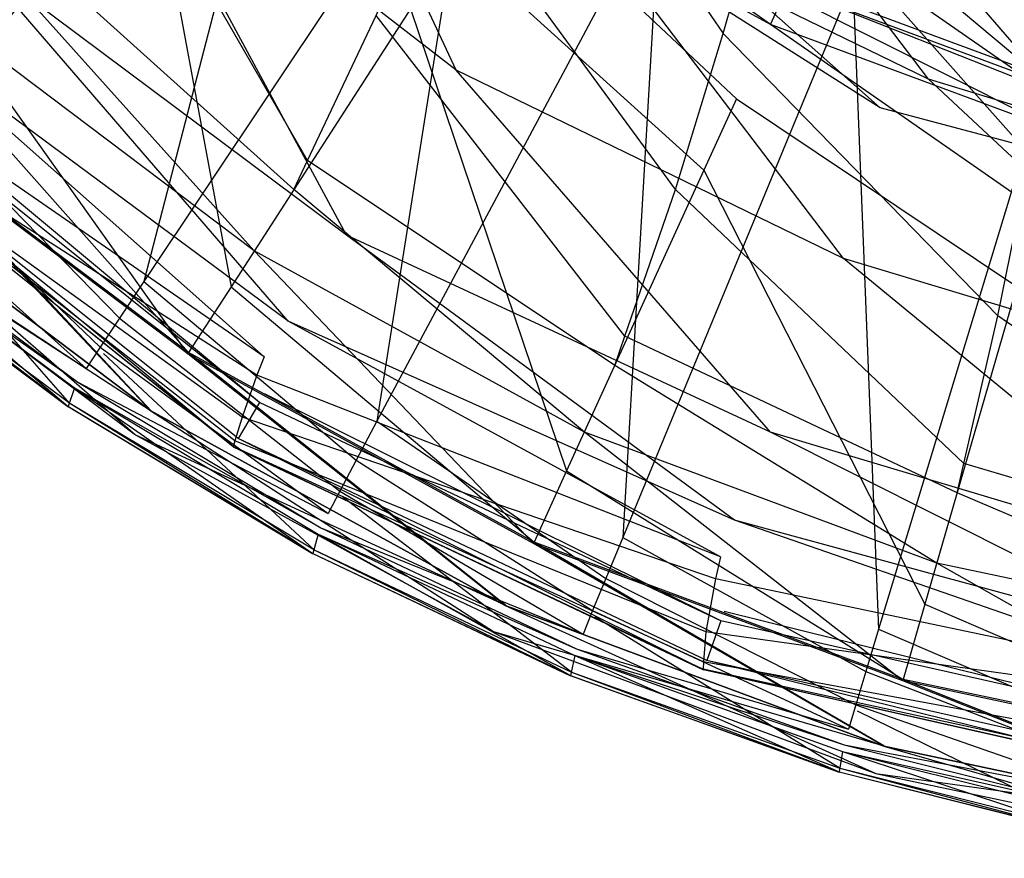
# Model space of a CAD drawing. Extents: x 0 to 0.376, y -0.701 to 0.
# Tile 2 of 62: x 0.08 to 0.144, y -0.698 to -0.644. Entities that reach past the tile are written whole.
import ezdxf

# ---------------------------------------------------------------- set-up
doc = ezdxf.new("R2010")
doc.units = 0
for name, color, linetype in [('L0_WC_N_567710__1___REPLACEMTFO', 7, 'CONTINUOUS'), ('L1_WC_N_567710__0___REPLACEMTFO', 7, 'CONTINUOUS'), ('L2_SITZ_N_567710__0___REPLACEMT', 7, 'CONTINUOUS'), ('L3_DECKEL_N_567710__0___REPLACE', 7, 'CONTINUOUS')]:
    doc.layers.add(name, color=color, linetype=linetype)

msp = doc.modelspace()

# ---------------------------------------------------------------- linework, layer by layer
at = {"layer": 'L0_WC_N_567710__1___REPLACEMTFO', "color": 8}
for points, invisible_edges in [([(0.072971, -0.614643, 0.400031), (0.074332, -0.646227, 0.400031), (0.088365, -0.63009, 0.400031), (0.072971, -0.614643, 0.400031)], 14), ([(0.111438, -0.623547, 0.276403), (0.125944, -0.644751, 0.296512), (0.107506, -0.633875, 0.297571), (0.111438, -0.623547, 0.276403)], 14), ([(0.125944, -0.644751, 0.296512), (0.111438, -0.623547, 0.276403), (0.129085, -0.633771, 0.275095), (0.125944, -0.644751, 0.296512)], 13), ([(0.080319, -0.63878, 0.344577), (0.085677, -0.629802, 0.321141), (0.099066, -0.652964, 0.344425), (0.080319, -0.63878, 0.344577)], 14), ([(0.099066, -0.652964, 0.344425), (0.085677, -0.629802, 0.321141), (0.103508, -0.643587, 0.320552), (0.099066, -0.652964, 0.344425)], 14), ([(0.094115, -0.661133, 0.400031), (0.088365, -0.63009, 0.400031), (0.074332, -0.646227, 0.400031), (0.094115, -0.661133, 0.400031)], 13), ([(0.088365, -0.63009, 0.400031), (0.094115, -0.661133, 0.400031), (0.105717, -0.643163, 0.400031), (0.088365, -0.63009, 0.400031)], 14), ([(0.129018, -0.644167, 0.397378), (0.112531, -0.632609, 0.392146), (0.11134, -0.634462, 0.397424), (0.129018, -0.644167, 0.397378)], 14), ([(0.112531, -0.632609, 0.392146), (0.129018, -0.644167, 0.397378), (0.129931, -0.642162, 0.3921), (0.112531, -0.632609, 0.392146)], 13), ([(0.125944, -0.644751, 0.296512), (0.129085, -0.633771, 0.275095), (0.145813, -0.65266, 0.295735), (0.125944, -0.644751, 0.296512)], 14), ([(0.145813, -0.65266, 0.295735), (0.129085, -0.633771, 0.275095), (0.147994, -0.641243, 0.274089), (0.145813, -0.65266, 0.295735)], 14), ([(0.103508, -0.643587, 0.320552), (0.107506, -0.633875, 0.297571), (0.122863, -0.654856, 0.319884), (0.103508, -0.643587, 0.320552)], 14), ([(0.122863, -0.654856, 0.319884), (0.107506, -0.633875, 0.297571), (0.125944, -0.644751, 0.296512), (0.122863, -0.654856, 0.319884)], 14), ([(0.130599, -0.634291, 0.347291), (0.146207, -0.64736, 0.341003), (0.127758, -0.640506, 0.340843), (0.130599, -0.634291, 0.347291)], 13), ([(0.146207, -0.64736, 0.341003), (0.130599, -0.634291, 0.347291), (0.14811, -0.640797, 0.34745), (0.146207, -0.64736, 0.341003)], 14), ([(0.126817, -0.648979, 0.400031), (0.11134, -0.634462, 0.397424), (0.108466, -0.638904, 0.400031), (0.126817, -0.648979, 0.400031)], 14), ([(0.129018, -0.644167, 0.397378), (0.11134, -0.634462, 0.397424), (0.126817, -0.648979, 0.400031), (0.129018, -0.644167, 0.397378)], 14), ([(0.079247, -0.640575, 0.349265), (0.080319, -0.63878, 0.344577), (0.098178, -0.65484, 0.3492), (0.079247, -0.640575, 0.349265)], 14), ([(0.098178, -0.65484, 0.3492), (0.080319, -0.63878, 0.344577), (0.099066, -0.652964, 0.344425), (0.098178, -0.65484, 0.3492)], 14), ([(0.12471, -0.653591, 0.400031), (0.108466, -0.638904, 0.400031), (0.105717, -0.643163, 0.400031), (0.12471, -0.653591, 0.400031)], 13), ([(0.108466, -0.638904, 0.400031), (0.12471, -0.653591, 0.400031), (0.126817, -0.648979, 0.400031), (0.108466, -0.638904, 0.400031)], 14), ([(0.079247, -0.640575, 0.349265), (0.095615, -0.65881, 0.349192), (0.076146, -0.644141, 0.349258), (0.079247, -0.640575, 0.349265)], 13), ([(0.095615, -0.65881, 0.349192), (0.079247, -0.640575, 0.349265), (0.098178, -0.65484, 0.3492), (0.095615, -0.65881, 0.349192)], 14), ([(0.129968, -0.641718, 0.38957), (0.148437, -0.648581, 0.389549), (0.148132, -0.641325, 0.350305), (0.129968, -0.641718, 0.38957)], 14), ([(0.148456, -0.649047, 0.392068), (0.129968, -0.641718, 0.38957), (0.129931, -0.642162, 0.3921), (0.148456, -0.649047, 0.392068)], 14), ([(0.129968, -0.641718, 0.38957), (0.148456, -0.649047, 0.392068), (0.148437, -0.648581, 0.389549), (0.129968, -0.641718, 0.38957)], 13), ([(0.147845, -0.651164, 0.397346), (0.129931, -0.642162, 0.3921), (0.129018, -0.644167, 0.397378), (0.147845, -0.651164, 0.397346)], 14), ([(0.129931, -0.642162, 0.3921), (0.147845, -0.651164, 0.397346), (0.148456, -0.649047, 0.392068), (0.129931, -0.642162, 0.3921)], 13), ([(0.115822, -0.673051, 0.400031), (0.105717, -0.643163, 0.400031), (0.094115, -0.661133, 0.400031), (0.115822, -0.673051, 0.400031)], 13), ([(0.105717, -0.643163, 0.400031), (0.115822, -0.673051, 0.400031), (0.12471, -0.653591, 0.400031), (0.105717, -0.643163, 0.400031)], 14), ([(0.099066, -0.652964, 0.344425), (0.103508, -0.643587, 0.320552), (0.11959, -0.664339, 0.34427), (0.099066, -0.652964, 0.344425)], 14), ([(0.11959, -0.664339, 0.34427), (0.103508, -0.643587, 0.320552), (0.122863, -0.654856, 0.319884), (0.11959, -0.664339, 0.34427)], 14), ([(0.076146, -0.644141, 0.349258), (0.091314, -0.665471, 0.349179), (0.070945, -0.650123, 0.349247), (0.076146, -0.644141, 0.349258)], 13), ([(0.091314, -0.665471, 0.349179), (0.076146, -0.644141, 0.349258), (0.095615, -0.65881, 0.349192), (0.091314, -0.665471, 0.349179)], 14), ([(0.14637, -0.656246, 0.400031), (0.129018, -0.644167, 0.397378), (0.126817, -0.648979, 0.400031), (0.14637, -0.656246, 0.400031)], 14), ([(0.147845, -0.651164, 0.397346), (0.129018, -0.644167, 0.397378), (0.14637, -0.656246, 0.400031), (0.147845, -0.651164, 0.397346)], 14), ([(0.122863, -0.654856, 0.319884), (0.125944, -0.644751, 0.296512), (0.143715, -0.663015, 0.319423), (0.122863, -0.654856, 0.319884)], 14), ([(0.143715, -0.663015, 0.319423), (0.125944, -0.644751, 0.296512), (0.145813, -0.65266, 0.295735), (0.143715, -0.663015, 0.319423)], 14), ([(0.091366, -0.665392, 0.400031), (0.074332, -0.646227, 0.400031), (0.071006, -0.650052, 0.400031), (0.091366, -0.665392, 0.400031)], 13), ([(0.074332, -0.646227, 0.400031), (0.091366, -0.665392, 0.400031), (0.094115, -0.661133, 0.400031), (0.074332, -0.646227, 0.400031)], 14), ([(0.144959, -0.661116, 0.400031), (0.126817, -0.648979, 0.400031), (0.12471, -0.653591, 0.400031), (0.144959, -0.661116, 0.400031)], 13), ([(0.126817, -0.648979, 0.400031), (0.144959, -0.661116, 0.400031), (0.14637, -0.656246, 0.400031), (0.126817, -0.648979, 0.400031)], 14), ([(0.070945, -0.650123, 0.349247), (0.088921, -0.669171, 0.350994), (0.068051, -0.653445, 0.351064), (0.070945, -0.650123, 0.349247)], 13), ([(0.088942, -0.669152, 0.397694), (0.071006, -0.650052, 0.400031), (0.068074, -0.653429, 0.397763), (0.088942, -0.669152, 0.397694)], 14), ([(0.088921, -0.669171, 0.350994), (0.070945, -0.650123, 0.349247), (0.091314, -0.665471, 0.349179), (0.088921, -0.669171, 0.350994)], 14), ([(0.091366, -0.665392, 0.400031), (0.071006, -0.650052, 0.400031), (0.088942, -0.669152, 0.397694), (0.091366, -0.665392, 0.400031)], 14), ([(0.143715, -0.663015, 0.319423), (0.145813, -0.65266, 0.295735), (0.165623, -0.668029, 0.319132), (0.143715, -0.663015, 0.319423)], 14), ([(0.06685, -0.654832, 0.393294), (0.088942, -0.669152, 0.397694), (0.068074, -0.653429, 0.397763), (0.06685, -0.654832, 0.393294)], 14), ([(0.068051, -0.653445, 0.351064), (0.087929, -0.670715, 0.355391), (0.06685, -0.654832, 0.355461), (0.068051, -0.653445, 0.351064)], 14), ([(0.087929, -0.670715, 0.355391), (0.068051, -0.653445, 0.351064), (0.088921, -0.669171, 0.350994), (0.087929, -0.670715, 0.355391)], 13), ([(0.098178, -0.65484, 0.3492), (0.099066, -0.652964, 0.344425), (0.118935, -0.666236, 0.349148), (0.098178, -0.65484, 0.3492)], 14), ([(0.118935, -0.666236, 0.349148), (0.099066, -0.652964, 0.344425), (0.11959, -0.664339, 0.34427), (0.118935, -0.666236, 0.349148)], 14), ([(0.139005, -0.681666, 0.400031), (0.12471, -0.653591, 0.400031), (0.115822, -0.673051, 0.400031), (0.139005, -0.681666, 0.400031)], 13), ([(0.12471, -0.653591, 0.400031), (0.139005, -0.681666, 0.400031), (0.144959, -0.661116, 0.400031), (0.12471, -0.653591, 0.400031)], 14), ([(0.087929, -0.670715, 0.360292), (0.06685, -0.654832, 0.355461), (0.087929, -0.670715, 0.355391), (0.087929, -0.670715, 0.360292)], 13), ([(0.06685, -0.654832, 0.355461), (0.087929, -0.670715, 0.360292), (0.06685, -0.654832, 0.360362), (0.06685, -0.654832, 0.355461)], 14), ([(0.087929, -0.670715, 0.388798), (0.06685, -0.654832, 0.360362), (0.087929, -0.670715, 0.360292), (0.087929, -0.670715, 0.388798)], 13), ([(0.06685, -0.654832, 0.360362), (0.087929, -0.670715, 0.388798), (0.06685, -0.654832, 0.388868), (0.06685, -0.654832, 0.360362)], 14), ([(0.088942, -0.669152, 0.397694), (0.06685, -0.654832, 0.393294), (0.087929, -0.670715, 0.393225), (0.088942, -0.669152, 0.397694)], 13), ([(0.087929, -0.670715, 0.393225), (0.06685, -0.654832, 0.388868), (0.087929, -0.670715, 0.388798), (0.087929, -0.670715, 0.393225)], 13), ([(0.06685, -0.654832, 0.388868), (0.087929, -0.670715, 0.393225), (0.06685, -0.654832, 0.393294), (0.06685, -0.654832, 0.388868)], 14), ([(0.098178, -0.65484, 0.3492), (0.116971, -0.670535, 0.349139), (0.095615, -0.65881, 0.349192), (0.098178, -0.65484, 0.3492)], 13), ([(0.116971, -0.670535, 0.349139), (0.098178, -0.65484, 0.3492), (0.118935, -0.666236, 0.349148), (0.116971, -0.670535, 0.349139)], 14), ([(0.11959, -0.664339, 0.34427), (0.122863, -0.654856, 0.319884), (0.141528, -0.67256, 0.344163), (0.11959, -0.664339, 0.34427)], 14), ([(0.141528, -0.67256, 0.344163), (0.122863, -0.654856, 0.319884), (0.143715, -0.663015, 0.319423), (0.141528, -0.67256, 0.344163)], 14), ([(0.095615, -0.65881, 0.349192), (0.113677, -0.677748, 0.349124), (0.091314, -0.665471, 0.349179), (0.095615, -0.65881, 0.349192)], 13), ([(0.113677, -0.677748, 0.349124), (0.095615, -0.65881, 0.349192), (0.116971, -0.670535, 0.349139), (0.113677, -0.677748, 0.349124)], 14), ([(0.113716, -0.677663, 0.400031), (0.094115, -0.661133, 0.400031), (0.091366, -0.665392, 0.400031), (0.113716, -0.677663, 0.400031)], 13), ([(0.094115, -0.661133, 0.400031), (0.113716, -0.677663, 0.400031), (0.115822, -0.673051, 0.400031), (0.094115, -0.661133, 0.400031)], 14), ([(0.163244, -0.686806, 0.400031), (0.144959, -0.661116, 0.400031), (0.139005, -0.681666, 0.400031), (0.163244, -0.686806, 0.400031)], 13), ([(0.141528, -0.67256, 0.344163), (0.143715, -0.663015, 0.319423), (0.164502, -0.677493, 0.344097), (0.141528, -0.67256, 0.344163)], 14), ([(0.164502, -0.677493, 0.344097), (0.143715, -0.663015, 0.319423), (0.165623, -0.668029, 0.319132), (0.164502, -0.677493, 0.344097)], 14), ([(0.118935, -0.666236, 0.349148), (0.11959, -0.664339, 0.34427), (0.14109, -0.674469, 0.349111), (0.118935, -0.666236, 0.349148)], 14), ([(0.14109, -0.674469, 0.349111), (0.11959, -0.664339, 0.34427), (0.141528, -0.67256, 0.344163), (0.14109, -0.674469, 0.349111)], 14), ([(0.091314, -0.665471, 0.349179), (0.111843, -0.681756, 0.350938), (0.088921, -0.669171, 0.350994), (0.091314, -0.665471, 0.349179)], 13), ([(0.111859, -0.681733, 0.397638), (0.091366, -0.665392, 0.400031), (0.088942, -0.669152, 0.397694), (0.111859, -0.681733, 0.397638)], 14), ([(0.111843, -0.681756, 0.350938), (0.091314, -0.665471, 0.349179), (0.113677, -0.677748, 0.349124), (0.111843, -0.681756, 0.350938)], 14), ([(0.113716, -0.677663, 0.400031), (0.091366, -0.665392, 0.400031), (0.111859, -0.681733, 0.397638), (0.113716, -0.677663, 0.400031)], 14), ([(0.118935, -0.666236, 0.349148), (0.139775, -0.679009, 0.349101), (0.116971, -0.670535, 0.349139), (0.118935, -0.666236, 0.349148)], 13), ([(0.139775, -0.679009, 0.349101), (0.118935, -0.666236, 0.349148), (0.14109, -0.674469, 0.349111), (0.139775, -0.679009, 0.349101)], 14), ([(0.087929, -0.670715, 0.393225), (0.111859, -0.681733, 0.397638), (0.088942, -0.669152, 0.397694), (0.087929, -0.670715, 0.393225)], 14), ([(0.088921, -0.669171, 0.350994), (0.111083, -0.683427, 0.355334), (0.087929, -0.670715, 0.355391), (0.088921, -0.669171, 0.350994)], 14), ([(0.111083, -0.683427, 0.355334), (0.088921, -0.669171, 0.350994), (0.111843, -0.681756, 0.350938), (0.111083, -0.683427, 0.355334)], 13), ([(0.111083, -0.683427, 0.360235), (0.087929, -0.670715, 0.355391), (0.111083, -0.683427, 0.355334), (0.111083, -0.683427, 0.360235)], 13), ([(0.087929, -0.670715, 0.355391), (0.111083, -0.683427, 0.360235), (0.087929, -0.670715, 0.360292), (0.087929, -0.670715, 0.355391)], 14), ([(0.111083, -0.683427, 0.388741), (0.087929, -0.670715, 0.360292), (0.111083, -0.683427, 0.360235), (0.111083, -0.683427, 0.388741)], 13), ([(0.087929, -0.670715, 0.360292), (0.111083, -0.683427, 0.388741), (0.087929, -0.670715, 0.388798), (0.087929, -0.670715, 0.360292)], 14), ([(0.111859, -0.681733, 0.397638), (0.087929, -0.670715, 0.393225), (0.111083, -0.683427, 0.393168), (0.111859, -0.681733, 0.397638)], 13), ([(0.111083, -0.683427, 0.393168), (0.087929, -0.670715, 0.388798), (0.111083, -0.683427, 0.388741), (0.111083, -0.683427, 0.393168)], 13), ([(0.087929, -0.670715, 0.388798), (0.111083, -0.683427, 0.393168), (0.087929, -0.670715, 0.393225), (0.087929, -0.670715, 0.388798)], 14), ([(0.116971, -0.670535, 0.349139), (0.137568, -0.686627, 0.349084), (0.113677, -0.677748, 0.349124), (0.116971, -0.670535, 0.349139)], 13), ([(0.137568, -0.686627, 0.349084), (0.116971, -0.670535, 0.349139), (0.139775, -0.679009, 0.349101), (0.137568, -0.686627, 0.349084)], 14), ([(0.14109, -0.674469, 0.349111), (0.141528, -0.67256, 0.344163), (0.164277, -0.679386, 0.349089), (0.14109, -0.674469, 0.349111)], 14), ([(0.164277, -0.679386, 0.349089), (0.141528, -0.67256, 0.344163), (0.164502, -0.677493, 0.344097), (0.164277, -0.679386, 0.349089)], 14), ([(0.137594, -0.686536, 0.400031), (0.115822, -0.673051, 0.400031), (0.113716, -0.677663, 0.400031), (0.137594, -0.686536, 0.400031)], 13), ([(0.115822, -0.673051, 0.400031), (0.137594, -0.686536, 0.400031), (0.139005, -0.681666, 0.400031), (0.115822, -0.673051, 0.400031)], 14), ([(0.14109, -0.674469, 0.349111), (0.163625, -0.684067, 0.349079), (0.139775, -0.679009, 0.349101), (0.14109, -0.674469, 0.349111)], 13), ([(0.163625, -0.684067, 0.349079), (0.14109, -0.674469, 0.349111), (0.164277, -0.679386, 0.349089), (0.163625, -0.684067, 0.349079)], 14), ([(0.13635, -0.690834, 0.397597), (0.113716, -0.677663, 0.400031), (0.111859, -0.681733, 0.397638), (0.13635, -0.690834, 0.397597)], 14), ([(0.137594, -0.686536, 0.400031), (0.113716, -0.677663, 0.400031), (0.13635, -0.690834, 0.397597), (0.137594, -0.686536, 0.400031)], 14), ([(0.113677, -0.677748, 0.349124), (0.13634, -0.69086, 0.350897), (0.111843, -0.681756, 0.350938), (0.113677, -0.677748, 0.349124)], 13), ([(0.13634, -0.69086, 0.350897), (0.113677, -0.677748, 0.349124), (0.137568, -0.686627, 0.349084), (0.13634, -0.69086, 0.350897)], 14), ([(0.139775, -0.679009, 0.349101), (0.162532, -0.69192, 0.349061), (0.137568, -0.686627, 0.349084), (0.139775, -0.679009, 0.349101)], 13), ([(0.162532, -0.69192, 0.349061), (0.139775, -0.679009, 0.349101), (0.163625, -0.684067, 0.349079), (0.162532, -0.69192, 0.349061)], 14), ([(0.111083, -0.683427, 0.393168), (0.13635, -0.690834, 0.397597), (0.111859, -0.681733, 0.397638), (0.111083, -0.683427, 0.393168)], 14), ([(0.111843, -0.681756, 0.350938), (0.13583, -0.692623, 0.355294), (0.111083, -0.683427, 0.355334), (0.111843, -0.681756, 0.350938)], 14), ([(0.13583, -0.692623, 0.355294), (0.111843, -0.681756, 0.350938), (0.13634, -0.69086, 0.350897), (0.13583, -0.692623, 0.355294)], 13), ([(0.162545, -0.691827, 0.400031), (0.139005, -0.681666, 0.400031), (0.137594, -0.686536, 0.400031), (0.162545, -0.691827, 0.400031)], 13), ([(0.139005, -0.681666, 0.400031), (0.162545, -0.691827, 0.400031), (0.163244, -0.686806, 0.400031), (0.139005, -0.681666, 0.400031)], 14), ([(0.13583, -0.692623, 0.360194), (0.111083, -0.683427, 0.355334), (0.13583, -0.692623, 0.355294), (0.13583, -0.692623, 0.360194)], 13), ([(0.111083, -0.683427, 0.355334), (0.13583, -0.692623, 0.360194), (0.111083, -0.683427, 0.360235), (0.111083, -0.683427, 0.355334)], 14), ([(0.13583, -0.692623, 0.3887), (0.111083, -0.683427, 0.360235), (0.13583, -0.692623, 0.360194), (0.13583, -0.692623, 0.3887)], 13), ([(0.111083, -0.683427, 0.360235), (0.13583, -0.692623, 0.3887), (0.111083, -0.683427, 0.388741), (0.111083, -0.683427, 0.360235)], 14), ([(0.13635, -0.690834, 0.397597), (0.111083, -0.683427, 0.393168), (0.13583, -0.692623, 0.393127), (0.13635, -0.690834, 0.397597)], 13), ([(0.13583, -0.692623, 0.393127), (0.111083, -0.683427, 0.388741), (0.13583, -0.692623, 0.3887), (0.13583, -0.692623, 0.393127)], 13), ([(0.111083, -0.683427, 0.388741), (0.13583, -0.692623, 0.393127), (0.111083, -0.683427, 0.393168), (0.111083, -0.683427, 0.388741)], 14), ([(0.137568, -0.686627, 0.349084), (0.161923, -0.696286, 0.350874), (0.13634, -0.69086, 0.350897), (0.137568, -0.686627, 0.349084)], 13), ([(0.161929, -0.696258, 0.397573), (0.137594, -0.686536, 0.400031), (0.13635, -0.690834, 0.397597), (0.161929, -0.696258, 0.397573)], 14), ([(0.161923, -0.696286, 0.350874), (0.137568, -0.686627, 0.349084), (0.162532, -0.69192, 0.349061), (0.161923, -0.696286, 0.350874)], 14), ([(0.162545, -0.691827, 0.400031), (0.137594, -0.686536, 0.400031), (0.161929, -0.696258, 0.397573), (0.162545, -0.691827, 0.400031)], 14), ([(0.13583, -0.692623, 0.393127), (0.161929, -0.696258, 0.397573), (0.13635, -0.690834, 0.397597), (0.13583, -0.692623, 0.393127)], 14), ([(0.13634, -0.69086, 0.350897), (0.161671, -0.698103, 0.35527), (0.13583, -0.692623, 0.355294), (0.13634, -0.69086, 0.350897)], 14), ([(0.161671, -0.698103, 0.35527), (0.13634, -0.69086, 0.350897), (0.161923, -0.696286, 0.350874), (0.161671, -0.698103, 0.35527)], 13), ([(0.161671, -0.698103, 0.36017), (0.13583, -0.692623, 0.355294), (0.161671, -0.698103, 0.35527), (0.161671, -0.698103, 0.36017)], 13), ([(0.13583, -0.692623, 0.355294), (0.161671, -0.698103, 0.36017), (0.13583, -0.692623, 0.360194), (0.13583, -0.692623, 0.355294)], 14), ([(0.161671, -0.698103, 0.388676), (0.13583, -0.692623, 0.360194), (0.161671, -0.698103, 0.36017), (0.161671, -0.698103, 0.388676)], 13), ([(0.13583, -0.692623, 0.360194), (0.161671, -0.698103, 0.388676), (0.13583, -0.692623, 0.3887), (0.13583, -0.692623, 0.360194)], 14), ([(0.161929, -0.696258, 0.397573), (0.13583, -0.692623, 0.393127), (0.161671, -0.698103, 0.393103), (0.161929, -0.696258, 0.397573)], 13), ([(0.161671, -0.698103, 0.393103), (0.13583, -0.692623, 0.3887), (0.161671, -0.698103, 0.388676), (0.161671, -0.698103, 0.393103)], 13), ([(0.13583, -0.692623, 0.3887), (0.161671, -0.698103, 0.393103), (0.13583, -0.692623, 0.393127), (0.13583, -0.692623, 0.3887)], 14)]:
    msp.add_3dface(points, dxfattribs=dict(at, invisible_edges=invisible_edges))
at = {"layer": 'L1_WC_N_567710__0___REPLACEMTFO', "color": 8}
for points, invisible_edges in [([(0.074382, -0.610323, 0.355781), (0.136104, -0.649571, 0.336685), (0.092029, -0.610323, 0.320496), (0.074382, -0.610323, 0.355781)], 13), ([(0.136104, -0.649571, 0.336685), (0.074382, -0.610323, 0.355781), (0.126554, -0.649571, 0.355781), (0.136104, -0.649571, 0.336685)], 14), ([(0.092029, -0.610323, 0.320496), (0.148303, -0.649571, 0.320496), (0.114569, -0.610323, 0.290584), (0.092029, -0.610323, 0.320496)], 13), ([(0.148303, -0.649571, 0.320496), (0.092029, -0.610323, 0.320496), (0.136104, -0.649571, 0.336685), (0.148303, -0.649571, 0.320496)], 14), ([(0.114569, -0.610323, 0.290584), (0.16656, -0.649571, 0.30968), (0.148303, -0.610323, 0.270597), (0.114569, -0.610323, 0.290584)], 13), ([(0.16656, -0.649571, 0.30968), (0.114569, -0.610323, 0.290584), (0.148303, -0.649571, 0.320496), (0.16656, -0.649571, 0.30968)], 14), ([(0.18806, -0.663353, 0.355781), (0.136104, -0.649571, 0.336685), (0.126554, -0.649571, 0.355781), (0.18806, -0.663353, 0.355781)], 14), ([(0.18806, -0.663353, 0.355781), (0.148303, -0.649571, 0.320496), (0.136104, -0.649571, 0.336685), (0.18806, -0.663353, 0.355781)], 14)]:
    msp.add_3dface(points, dxfattribs=dict(at, invisible_edges=invisible_edges))
at = {"layer": 'L2_SITZ_N_567710__0___REPLACEMT', "color": 8}
for points, invisible_edges in [([(0.108677, -0.647131, 0.423153), (0.096487, -0.620926, 0.420363), (0.086633, -0.630065, 0.422795), (0.108677, -0.647131, 0.423153)], 14), ([(0.11646, -0.636617, 0.420807), (0.096487, -0.620926, 0.420363), (0.108677, -0.647131, 0.423153), (0.11646, -0.636617, 0.420807)], 14), ([(0.139244, -0.647708, 0.421371), (0.123599, -0.627178, 0.41675), (0.11646, -0.636617, 0.420807), (0.139244, -0.647708, 0.421371)], 14), ([(0.144345, -0.637115, 0.417358), (0.123599, -0.627178, 0.41675), (0.139244, -0.647708, 0.421371), (0.144345, -0.637115, 0.417358)], 14), ([(0.101577, -0.657794, 0.42324), (0.086633, -0.630065, 0.422795), (0.077444, -0.63977, 0.42308), (0.101577, -0.657794, 0.42324)], 14), ([(0.108677, -0.647131, 0.423153), (0.086633, -0.630065, 0.422795), (0.101577, -0.657794, 0.42324), (0.108677, -0.647131, 0.423153)], 14), ([(0.133729, -0.659299, 0.42352), (0.11646, -0.636617, 0.420807), (0.108677, -0.647131, 0.423153), (0.133729, -0.659299, 0.42352)], 14), ([(0.139244, -0.647708, 0.421371), (0.11646, -0.636617, 0.420807), (0.133729, -0.659299, 0.42352), (0.139244, -0.647708, 0.421371)], 14), ([(0.163057, -0.654984, 0.42214), (0.144345, -0.637115, 0.417358), (0.139244, -0.647708, 0.421371), (0.163057, -0.654984, 0.42214)], 14), ([(0.097809, -0.663371, 0.422814), (0.077444, -0.63977, 0.42308), (0.07256, -0.64466, 0.422795), (0.097809, -0.663371, 0.422814)], 14), ([(0.101577, -0.657794, 0.42324), (0.077444, -0.63977, 0.42308), (0.097809, -0.663371, 0.422814), (0.101577, -0.657794, 0.42324)], 14), ([(0.096265, -0.665673, 0.42233), (0.07256, -0.64466, 0.422795), (0.070549, -0.646607, 0.422368), (0.096265, -0.665673, 0.42233)], 14), ([(0.097809, -0.663371, 0.422814), (0.07256, -0.64466, 0.422795), (0.096265, -0.665673, 0.42233), (0.097809, -0.663371, 0.422814)], 14), ([(0.070549, -0.646607, 0.422368), (0.069853, -0.64745, 0.419874), (0.096265, -0.665673, 0.42233), (0.070549, -0.646607, 0.422368)], 14), ([(0.129004, -0.670549, 0.423397), (0.108677, -0.647131, 0.423153), (0.101577, -0.657794, 0.42324), (0.129004, -0.670549, 0.423397)], 14), ([(0.133729, -0.659299, 0.42352), (0.108677, -0.647131, 0.423153), (0.129004, -0.670549, 0.423397), (0.133729, -0.659299, 0.42352)], 14), ([(0.094565, -0.670949, 0.401922), (0.068022, -0.649712, 0.401977), (0.069818, -0.647697, 0.401765), (0.094565, -0.670949, 0.401922)], 14), ([(0.069853, -0.64745, 0.419874), (0.068424, -0.649311, 0.413208), (0.095773, -0.666845, 0.419827), (0.069853, -0.64745, 0.419874)], 14), ([(0.07024, -0.647228, 0.401744), (0.095949, -0.668612, 0.401686), (0.069818, -0.647697, 0.401765), (0.07024, -0.647228, 0.401744)], 13), ([(0.095949, -0.668612, 0.401686), (0.094565, -0.670949, 0.401922), (0.069818, -0.647697, 0.401765), (0.095949, -0.668612, 0.401686)], 14), ([(0.096265, -0.665673, 0.42233), (0.069853, -0.64745, 0.419874), (0.095773, -0.666845, 0.419827), (0.096265, -0.665673, 0.42233)], 14), ([(0.095949, -0.668612, 0.401686), (0.07024, -0.647228, 0.401744), (0.096274, -0.66806, 0.401661), (0.095949, -0.668612, 0.401686)], 14), ([(0.16021, -0.667317, 0.423915), (0.139244, -0.647708, 0.421371), (0.133729, -0.659299, 0.42352), (0.16021, -0.667317, 0.423915)], 14), ([(0.163057, -0.654984, 0.42214), (0.139244, -0.647708, 0.421371), (0.16021, -0.667317, 0.423915), (0.163057, -0.654984, 0.42214)], 14), ([(0.068022, -0.649712, 0.401977), (0.094243, -0.671492, 0.402213), (0.067605, -0.65018, 0.402263), (0.068022, -0.649712, 0.401977)], 13), ([(0.068424, -0.649311, 0.413208), (0.067767, -0.650055, 0.407152), (0.09483, -0.66958, 0.41316), (0.068424, -0.649311, 0.413208)], 14), ([(0.094243, -0.671492, 0.402213), (0.068022, -0.649712, 0.401977), (0.094565, -0.670949, 0.401922), (0.094243, -0.671492, 0.402213)], 14), ([(0.095773, -0.666845, 0.419827), (0.068424, -0.649311, 0.413208), (0.09483, -0.66958, 0.41316), (0.095773, -0.666845, 0.419827)], 14), ([(0.094244, -0.671473, 0.403969), (0.067605, -0.65018, 0.402263), (0.094243, -0.671492, 0.402213), (0.094244, -0.671473, 0.403969)], 14), ([(0.067609, -0.650192, 0.40402), (0.067605, -0.65018, 0.402263), (0.094244, -0.671473, 0.403969), (0.067609, -0.650192, 0.40402)], 14), ([(0.067767, -0.650055, 0.407152), (0.067609, -0.650192, 0.40402), (0.094355, -0.671108, 0.407102), (0.067767, -0.650055, 0.407152)], 14), ([(0.094355, -0.671108, 0.407102), (0.067609, -0.650192, 0.40402), (0.094244, -0.671473, 0.403969), (0.094355, -0.671108, 0.407102)], 14), ([(0.09483, -0.66958, 0.41316), (0.067767, -0.650055, 0.407152), (0.094355, -0.671108, 0.407102), (0.09483, -0.66958, 0.41316)], 14), ([(0.126688, -0.676234, 0.422843), (0.101577, -0.657794, 0.42324), (0.097809, -0.663371, 0.422814), (0.126688, -0.676234, 0.422843)], 14), ([(0.129004, -0.670549, 0.423397), (0.101577, -0.657794, 0.42324), (0.126688, -0.676234, 0.422843), (0.129004, -0.670549, 0.423397)], 14), ([(0.157851, -0.679154, 0.423546), (0.133729, -0.659299, 0.42352), (0.129004, -0.670549, 0.423397), (0.157851, -0.679154, 0.423546)], 14), ([(0.16021, -0.667317, 0.423915), (0.133729, -0.659299, 0.42352), (0.157851, -0.679154, 0.423546), (0.16021, -0.667317, 0.423915)], 14), ([(0.125771, -0.678596, 0.422305), (0.097809, -0.663371, 0.422814), (0.096265, -0.665673, 0.42233), (0.125771, -0.678596, 0.422305)], 14), ([(0.126688, -0.676234, 0.422843), (0.097809, -0.663371, 0.422814), (0.125771, -0.678596, 0.422305), (0.126688, -0.676234, 0.422843)], 14), ([(0.096265, -0.665673, 0.42233), (0.095773, -0.666845, 0.419827), (0.125771, -0.678596, 0.422305), (0.096265, -0.665673, 0.42233)], 14), ([(0.095773, -0.666845, 0.419827), (0.09483, -0.66958, 0.41316), (0.12545, -0.680022, 0.419796), (0.095773, -0.666845, 0.419827)], 14), ([(0.125771, -0.678596, 0.422305), (0.095773, -0.666845, 0.419827), (0.12545, -0.680022, 0.419796), (0.125771, -0.678596, 0.422305)], 14), ([(0.096274, -0.66806, 0.401661), (0.125803, -0.682748, 0.401689), (0.095949, -0.668612, 0.401686), (0.096274, -0.66806, 0.401661)], 13), ([(0.125803, -0.682748, 0.401689), (0.096274, -0.66806, 0.401661), (0.126016, -0.682142, 0.401672), (0.125803, -0.682748, 0.401689)], 14), ([(0.124883, -0.685309, 0.401897), (0.094565, -0.670949, 0.401922), (0.095949, -0.668612, 0.401686), (0.124883, -0.685309, 0.401897)], 14), ([(0.125803, -0.682748, 0.401689), (0.124883, -0.685309, 0.401897), (0.095949, -0.668612, 0.401686), (0.125803, -0.682748, 0.401689)], 14), ([(0.09483, -0.66958, 0.41316), (0.094355, -0.671108, 0.407102), (0.124836, -0.683461, 0.413127), (0.09483, -0.66958, 0.41316)], 14), ([(0.12545, -0.680022, 0.419796), (0.09483, -0.66958, 0.41316), (0.124836, -0.683461, 0.413127), (0.12545, -0.680022, 0.419796)], 14), ([(0.156719, -0.684435, 0.422878), (0.129004, -0.670549, 0.423397), (0.126688, -0.676234, 0.422843), (0.156719, -0.684435, 0.422878)], 14), ([(0.157851, -0.679154, 0.423546), (0.129004, -0.670549, 0.423397), (0.156719, -0.684435, 0.422878), (0.157851, -0.679154, 0.423546)], 14), ([(0.094565, -0.670949, 0.401922), (0.124669, -0.685903, 0.402179), (0.094243, -0.671492, 0.402213), (0.094565, -0.670949, 0.401922)], 13), ([(0.094355, -0.671108, 0.407102), (0.094244, -0.671473, 0.403969), (0.12467, -0.6854, 0.407068), (0.094355, -0.671108, 0.407102)], 14), ([(0.124836, -0.683461, 0.413127), (0.094355, -0.671108, 0.407102), (0.12467, -0.6854, 0.407068), (0.124836, -0.683461, 0.413127)], 14), ([(0.124669, -0.685903, 0.402179), (0.094565, -0.670949, 0.401922), (0.124883, -0.685309, 0.401897), (0.124669, -0.685903, 0.402179)], 14), ([(0.094243, -0.671492, 0.402213), (0.12466, -0.68587, 0.403935), (0.094244, -0.671473, 0.403969), (0.094243, -0.671492, 0.402213)], 14), ([(0.12466, -0.68587, 0.403935), (0.094243, -0.671492, 0.402213), (0.124669, -0.685903, 0.402179), (0.12466, -0.68587, 0.403935)], 13), ([(0.12467, -0.6854, 0.407068), (0.094244, -0.671473, 0.403969), (0.12466, -0.68587, 0.403935), (0.12467, -0.6854, 0.407068)], 14), ([(0.156266, -0.68649, 0.422293), (0.126688, -0.676234, 0.422843), (0.125771, -0.678596, 0.422305), (0.156266, -0.68649, 0.422293)], 14), ([(0.156719, -0.684435, 0.422878), (0.126688, -0.676234, 0.422843), (0.156266, -0.68649, 0.422293), (0.156719, -0.684435, 0.422878)], 14), ([(0.125771, -0.678596, 0.422305), (0.12545, -0.680022, 0.419796), (0.156266, -0.68649, 0.422293), (0.125771, -0.678596, 0.422305)], 14), ([(0.12545, -0.680022, 0.419796), (0.124836, -0.683461, 0.413127), (0.156087, -0.687837, 0.419779), (0.12545, -0.680022, 0.419796)], 14), ([(0.156266, -0.68649, 0.422293), (0.12545, -0.680022, 0.419796), (0.156087, -0.687837, 0.419779), (0.156266, -0.68649, 0.422293)], 14), ([(0.126016, -0.682142, 0.401672), (0.156212, -0.689617, 0.40171), (0.125803, -0.682748, 0.401689), (0.126016, -0.682142, 0.401672)], 13), ([(0.156212, -0.689617, 0.40171), (0.126016, -0.682142, 0.401672), (0.156321, -0.688991, 0.4017), (0.156212, -0.689617, 0.40171)], 14), ([(0.155746, -0.692278, 0.401888), (0.124883, -0.685309, 0.401897), (0.125803, -0.682748, 0.401689), (0.155746, -0.692278, 0.401888)], 14), ([(0.156212, -0.689617, 0.40171), (0.155746, -0.692278, 0.401888), (0.125803, -0.682748, 0.401689), (0.156212, -0.689617, 0.40171)], 14), ([(0.124836, -0.683461, 0.413127), (0.12467, -0.6854, 0.407068), (0.155731, -0.691127, 0.413109), (0.124836, -0.683461, 0.413127)], 14), ([(0.156087, -0.687837, 0.419779), (0.124836, -0.683461, 0.413127), (0.155731, -0.691127, 0.413109), (0.156087, -0.687837, 0.419779)], 14), ([(0.124883, -0.685309, 0.401897), (0.155637, -0.692897, 0.402163), (0.124669, -0.685903, 0.402179), (0.124883, -0.685309, 0.401897)], 13), ([(0.155637, -0.692897, 0.402163), (0.124883, -0.685309, 0.401897), (0.155746, -0.692278, 0.401888), (0.155637, -0.692897, 0.402163)], 14), ([(0.12467, -0.6854, 0.407068), (0.12466, -0.68587, 0.403935), (0.155644, -0.692592, 0.407052), (0.12467, -0.6854, 0.407068)], 14), ([(0.12466, -0.68587, 0.403935), (0.124669, -0.685903, 0.402179), (0.155633, -0.692892, 0.40392), (0.12466, -0.68587, 0.403935)], 14), ([(0.155644, -0.692592, 0.407052), (0.12466, -0.68587, 0.403935), (0.155633, -0.692892, 0.40392), (0.155644, -0.692592, 0.407052)], 14), ([(0.155633, -0.692892, 0.40392), (0.124669, -0.685903, 0.402179), (0.155637, -0.692897, 0.402163), (0.155633, -0.692892, 0.40392)], 14), ([(0.155731, -0.691127, 0.413109), (0.12467, -0.6854, 0.407068), (0.155644, -0.692592, 0.407052), (0.155731, -0.691127, 0.413109)], 14)]:
    msp.add_3dface(points, dxfattribs=dict(at, invisible_edges=invisible_edges))
at = {"layer": 'L3_DECKEL_N_567710__0___REPLACE', "color": 8}
for points, invisible_edges in [([(0.147296, -0.646052, 0.444092), (0.152229, -0.598185, 0.445229), (0.134331, -0.641413, 0.444123), (0.147296, -0.646052, 0.444092)], 13), ([(0.074344, -0.65032, 0.443141), (0.088809, -0.610994, 0.444327), (0.061314, -0.638508, 0.44322), (0.074344, -0.65032, 0.443141)], 13), ([(0.088809, -0.610994, 0.444327), (0.074344, -0.65032, 0.443141), (0.099012, -0.620242, 0.444265), (0.088809, -0.610994, 0.444327)], 14), ([(0.088468, -0.660798, 0.443071), (0.099012, -0.620242, 0.444265), (0.074344, -0.65032, 0.443141), (0.088468, -0.660798, 0.443071)], 13), ([(0.099012, -0.620242, 0.444265), (0.088468, -0.660798, 0.443071), (0.110072, -0.628445, 0.44421), (0.099012, -0.620242, 0.444265)], 14), ([(0.103552, -0.66984, 0.44301), (0.110072, -0.628445, 0.44421), (0.088468, -0.660798, 0.443071), (0.103552, -0.66984, 0.44301)], 13), ([(0.110072, -0.628445, 0.44421), (0.103552, -0.66984, 0.44301), (0.121883, -0.635525, 0.444163), (0.110072, -0.628445, 0.44421)], 14), ([(0.11945, -0.67736, 0.44296), (0.121883, -0.635525, 0.444163), (0.103552, -0.66984, 0.44301), (0.11945, -0.67736, 0.44296)], 13), ([(0.121883, -0.635525, 0.444163), (0.11945, -0.67736, 0.44296), (0.134331, -0.641413, 0.444123), (0.121883, -0.635525, 0.444163)], 14), ([(0.136007, -0.683286, 0.44292), (0.134331, -0.641413, 0.444123), (0.11945, -0.67736, 0.44296), (0.136007, -0.683286, 0.44292)], 13), ([(0.134331, -0.641413, 0.444123), (0.136007, -0.683286, 0.44292), (0.147296, -0.646052, 0.444092), (0.134331, -0.641413, 0.444123)], 14), ([(0.153066, -0.68756, 0.442891), (0.147296, -0.646052, 0.444092), (0.136007, -0.683286, 0.44292), (0.153066, -0.68756, 0.442891)], 13), ([(0.086887, -0.663172, 0.442672), (0.074344, -0.65032, 0.443141), (0.072538, -0.652528, 0.442743), (0.086887, -0.663172, 0.442672)], 13), ([(0.074344, -0.65032, 0.443141), (0.086887, -0.663172, 0.442672), (0.088468, -0.660798, 0.443071), (0.074344, -0.65032, 0.443141)], 14), ([(0.085647, -0.665047, 0.441661), (0.072538, -0.652528, 0.442743), (0.071122, -0.654272, 0.441733), (0.085647, -0.665047, 0.441661)], 13), ([(0.072538, -0.652528, 0.442743), (0.085647, -0.665047, 0.441661), (0.086887, -0.663172, 0.442672), (0.072538, -0.652528, 0.442743)], 14), ([(0.071364, -0.654677, 0.404531), (0.083695, -0.668687, 0.404729), (0.068893, -0.657683, 0.404682), (0.071364, -0.654677, 0.404531)], 13), ([(0.084749, -0.666422, 0.440037), (0.071122, -0.654272, 0.441733), (0.070097, -0.655552, 0.44011), (0.084749, -0.666422, 0.440037)], 13), ([(0.071122, -0.654272, 0.441733), (0.084749, -0.666422, 0.440037), (0.085647, -0.665047, 0.441661), (0.071122, -0.654272, 0.441733)], 14), ([(0.083695, -0.668687, 0.404729), (0.071364, -0.654677, 0.404531), (0.085859, -0.665453, 0.404571), (0.083695, -0.668687, 0.404729)], 14), ([(0.069462, -0.656367, 0.437875), (0.084749, -0.666422, 0.440037), (0.070097, -0.655552, 0.44011), (0.069462, -0.656367, 0.437875)], 14), ([(0.083568, -0.668872, 0.404973), (0.069217, -0.656718, 0.435026), (0.068747, -0.657855, 0.404925), (0.083568, -0.668872, 0.404973)], 13), ([(0.069217, -0.656718, 0.435026), (0.084193, -0.667298, 0.437802), (0.069462, -0.656367, 0.437875), (0.069217, -0.656718, 0.435026)], 14), ([(0.084193, -0.667298, 0.437802), (0.069217, -0.656718, 0.435026), (0.083979, -0.667674, 0.434953), (0.084193, -0.667298, 0.437802)], 13), ([(0.069217, -0.656718, 0.435026), (0.083568, -0.668872, 0.404973), (0.083979, -0.667674, 0.434953), (0.069217, -0.656718, 0.435026)], 14), ([(0.084749, -0.666422, 0.440037), (0.069462, -0.656367, 0.437875), (0.084193, -0.667298, 0.437802), (0.084749, -0.666422, 0.440037)], 13), ([(0.068893, -0.657683, 0.404682), (0.083565, -0.668881, 0.404739), (0.068744, -0.657864, 0.404691), (0.068893, -0.657683, 0.404682)], 13), ([(0.083565, -0.668881, 0.404739), (0.068747, -0.657855, 0.404925), (0.068744, -0.657864, 0.404691), (0.083565, -0.668881, 0.404739)], 13), ([(0.068747, -0.657855, 0.404925), (0.083565, -0.668881, 0.404739), (0.083568, -0.668872, 0.404973), (0.068747, -0.657855, 0.404925)], 14), ([(0.083565, -0.668881, 0.404739), (0.068893, -0.657683, 0.404682), (0.083695, -0.668687, 0.404729), (0.083565, -0.668881, 0.404739)], 14), ([(0.10221, -0.672359, 0.44261), (0.088468, -0.660798, 0.443071), (0.086887, -0.663172, 0.442672), (0.10221, -0.672359, 0.44261)], 13), ([(0.088468, -0.660798, 0.443071), (0.10221, -0.672359, 0.44261), (0.103552, -0.66984, 0.44301), (0.088468, -0.660798, 0.443071)], 14), ([(0.101158, -0.674347, 0.441599), (0.086887, -0.663172, 0.442672), (0.085647, -0.665047, 0.441661), (0.101158, -0.674347, 0.441599)], 13), ([(0.086887, -0.663172, 0.442672), (0.101158, -0.674347, 0.441599), (0.10221, -0.672359, 0.44261), (0.086887, -0.663172, 0.442672)], 14), ([(0.085859, -0.665453, 0.404571), (0.099502, -0.678183, 0.404769), (0.083695, -0.668687, 0.404729), (0.085859, -0.665453, 0.404571)], 13), ([(0.100396, -0.675805, 0.439975), (0.085647, -0.665047, 0.441661), (0.084749, -0.666422, 0.440037), (0.100396, -0.675805, 0.439975)], 13), ([(0.085647, -0.665047, 0.441661), (0.100396, -0.675805, 0.439975), (0.101158, -0.674347, 0.441599), (0.085647, -0.665047, 0.441661)], 14), ([(0.099502, -0.678183, 0.404769), (0.085859, -0.665453, 0.404571), (0.101338, -0.674753, 0.404605), (0.099502, -0.678183, 0.404769)], 14), ([(0.084193, -0.667298, 0.437802), (0.100396, -0.675805, 0.439975), (0.084749, -0.666422, 0.440037), (0.084193, -0.667298, 0.437802)], 14), ([(0.083979, -0.667674, 0.434953), (0.099925, -0.676732, 0.437739), (0.084193, -0.667298, 0.437802), (0.083979, -0.667674, 0.434953)], 14), ([(0.100396, -0.675805, 0.439975), (0.084193, -0.667298, 0.437802), (0.099925, -0.676732, 0.437739), (0.100396, -0.675805, 0.439975)], 13), ([(0.099394, -0.67838, 0.405014), (0.083979, -0.667674, 0.434953), (0.083568, -0.668872, 0.404973), (0.099394, -0.67838, 0.405014)], 13), ([(0.099925, -0.676732, 0.437739), (0.083979, -0.667674, 0.434953), (0.099743, -0.677129, 0.434891), (0.099925, -0.676732, 0.437739)], 13), ([(0.083979, -0.667674, 0.434953), (0.099394, -0.67838, 0.405014), (0.099743, -0.677129, 0.434891), (0.083979, -0.667674, 0.434953)], 14), ([(0.083695, -0.668687, 0.404729), (0.099391, -0.67839, 0.404779), (0.083565, -0.668881, 0.404739), (0.083695, -0.668687, 0.404729)], 13), ([(0.099391, -0.67839, 0.404779), (0.083695, -0.668687, 0.404729), (0.099502, -0.678183, 0.404769), (0.099391, -0.67839, 0.404779)], 14), ([(0.099391, -0.67839, 0.404779), (0.083568, -0.668872, 0.404973), (0.083565, -0.668881, 0.404739), (0.099391, -0.67839, 0.404779)], 13), ([(0.083568, -0.668872, 0.404973), (0.099391, -0.67839, 0.404779), (0.099394, -0.67838, 0.405014), (0.083568, -0.668872, 0.404973)], 14), ([(0.11836, -0.679998, 0.442559), (0.103552, -0.66984, 0.44301), (0.10221, -0.672359, 0.44261), (0.11836, -0.679998, 0.442559)], 13), ([(0.103552, -0.66984, 0.44301), (0.11836, -0.679998, 0.442559), (0.11945, -0.67736, 0.44296), (0.103552, -0.66984, 0.44301)], 14), ([(0.117506, -0.68208, 0.441547), (0.10221, -0.672359, 0.44261), (0.101158, -0.674347, 0.441599), (0.117506, -0.68208, 0.441547)], 13), ([(0.10221, -0.672359, 0.44261), (0.117506, -0.68208, 0.441547), (0.11836, -0.679998, 0.442559), (0.10221, -0.672359, 0.44261)], 14), ([(0.116888, -0.683607, 0.439923), (0.101158, -0.674347, 0.441599), (0.100396, -0.675805, 0.439975), (0.116888, -0.683607, 0.439923)], 13), ([(0.101158, -0.674347, 0.441599), (0.116888, -0.683607, 0.439923), (0.117506, -0.68208, 0.441547), (0.101158, -0.674347, 0.441599)], 14), ([(0.101338, -0.674753, 0.404605), (0.116162, -0.68608, 0.404803), (0.099502, -0.678183, 0.404769), (0.101338, -0.674753, 0.404605)], 13), ([(0.116162, -0.68608, 0.404803), (0.101338, -0.674753, 0.404605), (0.117653, -0.682487, 0.404634), (0.116162, -0.68608, 0.404803)], 14), ([(0.099925, -0.676732, 0.437739), (0.116888, -0.683607, 0.439923), (0.100396, -0.675805, 0.439975), (0.099925, -0.676732, 0.437739)], 14), ([(0.099743, -0.677129, 0.434891), (0.116505, -0.684578, 0.437687), (0.099925, -0.676732, 0.437739), (0.099743, -0.677129, 0.434891)], 14), ([(0.116888, -0.683607, 0.439923), (0.099925, -0.676732, 0.437739), (0.116505, -0.684578, 0.437687), (0.116888, -0.683607, 0.439923)], 13), ([(0.116074, -0.686287, 0.405048), (0.099743, -0.677129, 0.434891), (0.099394, -0.67838, 0.405014), (0.116074, -0.686287, 0.405048)], 13), ([(0.116505, -0.684578, 0.437687), (0.099743, -0.677129, 0.434891), (0.116357, -0.684993, 0.434838), (0.116505, -0.684578, 0.437687)], 13), ([(0.099743, -0.677129, 0.434891), (0.116074, -0.686287, 0.405048), (0.116357, -0.684993, 0.434838), (0.099743, -0.677129, 0.434891)], 14), ([(0.135181, -0.686018, 0.442519), (0.11945, -0.67736, 0.44296), (0.11836, -0.679998, 0.442559), (0.135181, -0.686018, 0.442519)], 13), ([(0.11945, -0.67736, 0.44296), (0.135181, -0.686018, 0.442519), (0.136007, -0.683286, 0.44292), (0.11945, -0.67736, 0.44296)], 14), ([(0.099502, -0.678183, 0.404769), (0.116072, -0.686297, 0.404813), (0.099391, -0.67839, 0.404779), (0.099502, -0.678183, 0.404769)], 13), ([(0.116072, -0.686297, 0.404813), (0.099502, -0.678183, 0.404769), (0.116162, -0.68608, 0.404803), (0.116072, -0.686297, 0.404813)], 14), ([(0.116072, -0.686297, 0.404813), (0.099394, -0.67838, 0.405014), (0.099391, -0.67839, 0.404779), (0.116072, -0.686297, 0.404813)], 13), ([(0.099394, -0.67838, 0.405014), (0.116072, -0.686297, 0.404813), (0.116074, -0.686287, 0.405048), (0.099394, -0.67838, 0.405014)], 14), ([(0.134533, -0.688174, 0.441506), (0.11836, -0.679998, 0.442559), (0.117506, -0.68208, 0.441547), (0.134533, -0.688174, 0.441506)], 13), ([(0.11836, -0.679998, 0.442559), (0.134533, -0.688174, 0.441506), (0.135181, -0.686018, 0.442519), (0.11836, -0.679998, 0.442559)], 14), ([(0.134064, -0.689755, 0.439882), (0.117506, -0.68208, 0.441547), (0.116888, -0.683607, 0.439923), (0.134064, -0.689755, 0.439882)], 13), ([(0.117506, -0.68208, 0.441547), (0.134064, -0.689755, 0.439882), (0.134533, -0.688174, 0.441506), (0.117506, -0.68208, 0.441547)], 14), ([(0.117653, -0.682487, 0.404634), (0.133514, -0.692303, 0.404829), (0.116162, -0.68608, 0.404803), (0.117653, -0.682487, 0.404634)], 13), ([(0.133514, -0.692303, 0.404829), (0.117653, -0.682487, 0.404634), (0.134644, -0.688581, 0.404656), (0.133514, -0.692303, 0.404829)], 14), ([(0.152511, -0.69036, 0.44249), (0.136007, -0.683286, 0.44292), (0.135181, -0.686018, 0.442519), (0.152511, -0.69036, 0.44249)], 13), ([(0.136007, -0.683286, 0.44292), (0.152511, -0.69036, 0.44249), (0.153066, -0.68756, 0.442891), (0.136007, -0.683286, 0.44292)], 14), ([(0.116505, -0.684578, 0.437687), (0.134064, -0.689755, 0.439882), (0.116888, -0.683607, 0.439923), (0.116505, -0.684578, 0.437687)], 14), ([(0.116357, -0.684993, 0.434838), (0.133773, -0.69076, 0.437645), (0.116505, -0.684578, 0.437687), (0.116357, -0.684993, 0.434838)], 14), ([(0.134064, -0.689755, 0.439882), (0.116505, -0.684578, 0.437687), (0.133773, -0.69076, 0.437645), (0.134064, -0.689755, 0.439882)], 13), ([(0.133447, -0.692517, 0.405074), (0.116357, -0.684993, 0.434838), (0.116074, -0.686287, 0.405048), (0.133447, -0.692517, 0.405074)], 13), ([(0.133773, -0.69076, 0.437645), (0.116357, -0.684993, 0.434838), (0.133662, -0.691189, 0.434797), (0.133773, -0.69076, 0.437645)], 13), ([(0.116357, -0.684993, 0.434838), (0.133447, -0.692517, 0.405074), (0.133662, -0.691189, 0.434797), (0.116357, -0.684993, 0.434838)], 14), ([(0.152076, -0.69257, 0.441477), (0.135181, -0.686018, 0.442519), (0.134533, -0.688174, 0.441506), (0.152076, -0.69257, 0.441477)], 13), ([(0.135181, -0.686018, 0.442519), (0.152076, -0.69257, 0.441477), (0.152511, -0.69036, 0.44249), (0.135181, -0.686018, 0.442519)], 14), ([(0.116162, -0.68608, 0.404803), (0.133445, -0.692527, 0.40484), (0.116072, -0.686297, 0.404813), (0.116162, -0.68608, 0.404803)], 13), ([(0.133445, -0.692527, 0.40484), (0.116074, -0.686287, 0.405048), (0.116072, -0.686297, 0.404813), (0.133445, -0.692527, 0.40484)], 13), ([(0.116074, -0.686287, 0.405048), (0.133445, -0.692527, 0.40484), (0.133447, -0.692517, 0.405074), (0.116074, -0.686287, 0.405048)], 14), ([(0.133445, -0.692527, 0.40484), (0.116162, -0.68608, 0.404803), (0.133514, -0.692303, 0.404829), (0.133445, -0.692527, 0.40484)], 14), ([(0.15176, -0.694189, 0.439852), (0.134533, -0.688174, 0.441506), (0.134064, -0.689755, 0.439882), (0.15176, -0.694189, 0.439852)], 13), ([(0.134533, -0.688174, 0.441506), (0.15176, -0.694189, 0.439852), (0.152076, -0.69257, 0.441477), (0.134533, -0.688174, 0.441506)], 14), ([(0.134644, -0.688581, 0.404656), (0.15139, -0.696791, 0.404849), (0.133514, -0.692303, 0.404829), (0.134644, -0.688581, 0.404656)], 13), ([(0.15139, -0.696791, 0.404849), (0.134644, -0.688581, 0.404656), (0.15215, -0.692976, 0.404671), (0.15139, -0.696791, 0.404849)], 14), ([(0.133773, -0.69076, 0.437645), (0.15176, -0.694189, 0.439852), (0.134064, -0.689755, 0.439882), (0.133773, -0.69076, 0.437645)], 14), ([(0.133662, -0.691189, 0.434797), (0.151565, -0.695218, 0.437615), (0.133773, -0.69076, 0.437645), (0.133662, -0.691189, 0.434797)], 14), ([(0.15176, -0.694189, 0.439852), (0.133773, -0.69076, 0.437645), (0.151565, -0.695218, 0.437615), (0.15176, -0.694189, 0.439852)], 13), ([(0.151346, -0.69701, 0.405094), (0.133662, -0.691189, 0.434797), (0.133447, -0.692517, 0.405074), (0.151346, -0.69701, 0.405094)], 13), ([(0.151565, -0.695218, 0.437615), (0.133662, -0.691189, 0.434797), (0.15149, -0.695657, 0.434767), (0.151565, -0.695218, 0.437615)], 13), ([(0.133662, -0.691189, 0.434797), (0.151346, -0.69701, 0.405094), (0.15149, -0.695657, 0.434767), (0.133662, -0.691189, 0.434797)], 14), ([(0.133514, -0.692303, 0.404829), (0.151345, -0.697021, 0.404859), (0.133445, -0.692527, 0.40484), (0.133514, -0.692303, 0.404829)], 13), ([(0.151345, -0.697021, 0.404859), (0.133514, -0.692303, 0.404829), (0.15139, -0.696791, 0.404849), (0.151345, -0.697021, 0.404859)], 14), ([(0.151345, -0.697021, 0.404859), (0.133447, -0.692517, 0.405074), (0.133445, -0.692527, 0.40484), (0.151345, -0.697021, 0.404859)], 13), ([(0.133447, -0.692517, 0.405074), (0.151345, -0.697021, 0.404859), (0.151346, -0.69701, 0.405094), (0.133447, -0.692517, 0.405074)], 14)]:
    msp.add_3dface(points, dxfattribs=dict(at, invisible_edges=invisible_edges))

doc.saveas('drawing.dxf')
